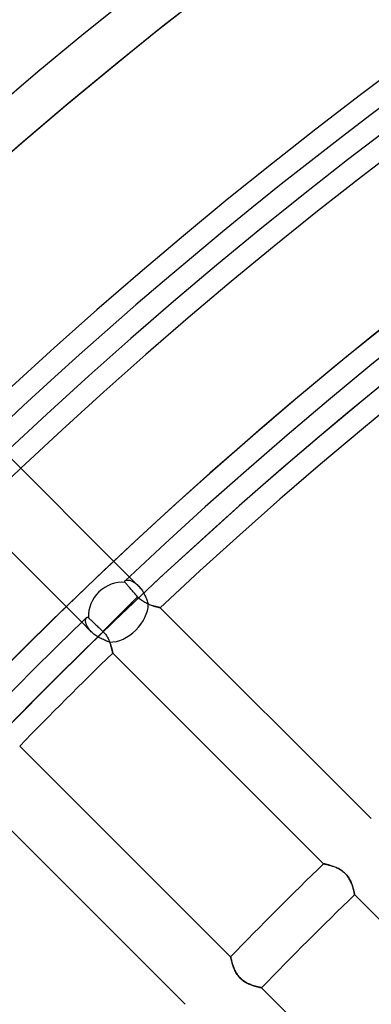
# Model space of a CAD drawing. Header units: millimetres. Extents: x -156 to 156, y -156 to 156.
# Tile 21 of 68: x -71.41 to -63.39, y 63.39 to 85.87. Entities that reach past the tile are written whole.
import ezdxf

# ---------------------------------------------------------------- set-up
doc = ezdxf.new("R2010")
doc.units = ezdxf.units.MM
doc.layers.add('MAIN-1', color=7, linetype='Continuous')

msp = doc.modelspace()

# ---------------------------------------------------------------- linework, layer by layer
at = {"layer": 'MAIN-1'}
for p, q in [((-68.911, 73.154), (-71.993, 76.235)), ((-73.056, 75.177), (-69.996, 72.117)), ((-69.016, 73.05), (-69.015, 73.053)), ((-69.016, 73.046), (-69.016, 73.05)), ((-69.015, 73.053), (-69.013, 73.056)), ((-69.013, 73.056), (-69.011, 73.059)), ((-69.011, 73.059), (-69.009, 73.062)), ((-69.009, 73.062), (-69.002, 73.067)), ((-69.002, 73.067), (-68.994, 73.071)), ((-68.994, 73.071), (-68.985, 73.074)), ((-68.985, 73.074), (-68.974, 73.076)), ((-68.974, 73.076), (-68.961, 73.078)), ((-68.961, 73.078), (-68.948, 73.078)), ((-68.948, 73.078), (-68.934, 73.077)), ((-68.934, 73.077), (-68.918, 73.075)), ((-68.918, 73.075), (-68.902, 73.072)), ((-68.713, 72.956), (-68.911, 73.154)), ((-68.902, 73.072), (-68.885, 73.067)), ((-68.885, 73.067), (-68.867, 73.061)), ((-68.867, 73.061), (-68.849, 73.053)), ((-68.849, 73.053), (-68.83, 73.044)), ((-69.016, 73.043), (-69.016, 73.046)), ((-69.016, 73.039), (-69.016, 73.043)), ((-69.014, 73.035), (-69.016, 73.039)), ((-69.012, 73.032), (-69.014, 73.035)), ((-69.01, 73.028), (-69.012, 73.032)), ((-69.007, 73.024), (-69.01, 73.028)), ((-69, 73.016), (-69.007, 73.024)), ((-68.992, 73.007), (-69, 73.016)), ((-68.982, 72.996), (-68.992, 73.007)), ((-68.972, 72.983), (-68.982, 72.996)), ((-68.96, 72.97), (-68.972, 72.983)), ((-68.947, 72.955), (-68.96, 72.97)), ((-68.934, 72.94), (-68.947, 72.955)), ((-68.921, 72.925), (-68.934, 72.94)), ((-68.906, 72.908), (-68.921, 72.925)), ((-68.89, 72.889), (-68.906, 72.908)), ((-68.873, 72.87), (-68.89, 72.889)), ((-68.855, 72.85), (-68.873, 72.87)), ((-68.838, 72.83), (-68.855, 72.85)), ((-68.82, 72.81), (-68.838, 72.83)), ((-68.83, 73.044), (-68.811, 73.033)), ((-68.811, 73.033), (-68.791, 73.021)), ((-68.791, 73.021), (-68.772, 73.007)), ((-68.772, 73.007), (-68.752, 72.991)), ((-68.752, 72.991), (-68.733, 72.974)), ((-68.733, 72.974), (-68.713, 72.956)), ((-68.713, 72.956), (-68.695, 72.937)), ((-68.695, 72.937), (-68.678, 72.917)), ((-68.678, 72.917), (-68.661, 72.896)), ((-68.661, 72.896), (-68.644, 72.874)), ((-68.644, 72.874), (-68.628, 72.852)), ((-68.628, 72.852), (-68.612, 72.828)), ((-68.612, 72.828), (-68.597, 72.803)), ((-69.12, 72.302), (-68.723, 72.698)), ((-68.802, 72.789), (-68.82, 72.81)), ((-68.783, 72.767), (-68.802, 72.789)), ((-68.763, 72.744), (-68.783, 72.767)), ((-68.743, 72.721), (-68.763, 72.744)), ((-68.723, 72.698), (-68.743, 72.721)), ((-68.705, 72.678), (-68.723, 72.698)), ((-68.686, 72.659), (-68.705, 72.678)), ((-68.667, 72.641), (-68.686, 72.659)), ((-68.646, 72.624), (-68.667, 72.641)), ((-68.625, 72.608), (-68.646, 72.624)), ((-68.603, 72.593), (-68.625, 72.608)), ((-68.597, 72.803), (-68.583, 72.779)), ((-68.583, 72.779), (-68.57, 72.753)), ((-68.57, 72.753), (-68.557, 72.728)), ((-68.557, 72.728), (-68.545, 72.702)), ((-68.545, 72.702), (-68.533, 72.676)), ((-68.533, 72.676), (-68.522, 72.651)), ((-68.522, 72.651), (-68.512, 72.625)), ((-68.512, 72.625), (-68.503, 72.6)), ((-68.503, 72.6), (-68.494, 72.575)), ((-68.58, 72.579), (-68.603, 72.593)), ((-68.558, 72.566), (-68.58, 72.579)), ((-68.536, 72.554), (-68.558, 72.566)), ((-68.513, 72.543), (-68.536, 72.554)), ((-68.491, 72.533), (-68.513, 72.543)), ((-68.494, 72.575), (-68.485, 72.551)), ((-68.469, 72.524), (-68.491, 72.533)), ((-68.485, 72.551), (-68.478, 72.527)), ((-68.478, 72.527), (-68.455, 72.518)), ((-68.447, 72.515), (-68.469, 72.524)), ((-68.455, 72.518), (-68.433, 72.51)), ((-68.425, 72.507), (-68.447, 72.515)), ((-68.433, 72.51), (-68.411, 72.502)), ((-68.404, 72.5), (-68.425, 72.507)), ((-68.411, 72.502), (-68.39, 72.495)), ((-68.383, 72.493), (-68.404, 72.5)), ((-68.39, 72.495), (-68.369, 72.488)), ((-68.363, 72.487), (-68.383, 72.493)), ((-68.369, 72.488), (-68.349, 72.482)), ((-68.344, 72.481), (-68.363, 72.487)), ((-68.349, 72.482), (-68.329, 72.477)), ((-68.325, 72.476), (-68.344, 72.481)), ((-68.329, 72.477), (-68.311, 72.472)), ((-68.307, 72.471), (-68.325, 72.476)), ((-68.311, 72.472), (-68.294, 72.467)), ((-68.29, 72.466), (-68.307, 72.471)), ((-68.294, 72.467), (-68.278, 72.463)), ((-68.275, 72.463), (-68.29, 72.466)), ((-68.278, 72.463), (-68.263, 72.46)), ((-68.261, 72.459), (-68.275, 72.463)), ((-68.263, 72.46), (-68.25, 72.457)), ((-68.248, 72.456), (-68.261, 72.459)), ((-68.25, 72.457), (-68.238, 72.454)), ((-68.237, 72.454), (-68.248, 72.456)), ((-68.238, 72.454), (-68.228, 72.452)), ((-68.227, 72.451), (-68.237, 72.454)), ((-68.228, 72.452), (-68.219, 72.45)), ((-68.219, 72.45), (-68.227, 72.451)), ((-68.212, 72.448), (-68.219, 72.45)), ((-68.219, 72.45), (-68.213, 72.448)), ((-68.213, 72.448), (-68.208, 72.447)), ((-68.208, 72.447), (-68.212, 72.448)), ((-68.205, 72.447), (-68.208, 72.447)), ((-68.208, 72.447), (-68.205, 72.447)), ((-68.204, 72.446), (-68.205, 72.447)), ((-68.205, 72.447), (-68.204, 72.446)), ((-63.393, 67.636), (-68.204, 72.446)), ((-69.907, 72.152), (-69.906, 72.168)), ((-69.906, 72.135), (-69.907, 72.152)), ((-69.906, 72.168), (-69.905, 72.182)), ((-69.905, 72.182), (-69.902, 72.195)), ((-69.902, 72.195), (-69.897, 72.206)), ((-69.897, 72.206), (-69.892, 72.216)), ((-69.892, 72.216), (-69.886, 72.223)), ((-69.886, 72.223), (-69.883, 72.226)), ((-69.883, 72.226), (-69.879, 72.228)), ((-69.879, 72.228), (-69.875, 72.23)), ((-69.875, 72.23), (-69.871, 72.231)), ((-69.871, 72.231), (-69.867, 72.231)), ((-69.867, 72.231), (-69.862, 72.23)), ((-69.862, 72.23), (-69.858, 72.229)), ((-69.858, 72.229), (-69.853, 72.226)), ((-69.853, 72.226), (-69.848, 72.223)), ((-69.848, 72.223), (-69.844, 72.219)), ((-69.844, 72.219), (-69.836, 72.211)), ((-69.836, 72.211), (-69.826, 72.202)), ((-69.826, 72.202), (-69.815, 72.191)), ((-69.815, 72.191), (-69.802, 72.179)), ((-69.802, 72.179), (-69.788, 72.166)), ((-69.788, 72.166), (-69.774, 72.152)), ((-69.774, 72.152), (-69.759, 72.138)), ((-69.515, 71.906), (-69.12, 72.302)), ((-69.996, 72.117), (-69.778, 71.899)), ((-69.903, 72.116), (-69.906, 72.135)), ((-69.899, 72.097), (-69.903, 72.116)), ((-69.893, 72.076), (-69.899, 72.097)), ((-69.886, 72.055), (-69.893, 72.076)), ((-69.876, 72.034), (-69.886, 72.055)), ((-69.865, 72.012), (-69.876, 72.034)), ((-69.851, 71.989), (-69.865, 72.012)), ((-69.836, 71.966), (-69.851, 71.989)), ((-69.818, 71.944), (-69.836, 71.966)), ((-69.799, 71.921), (-69.818, 71.944)), ((-69.759, 72.138), (-69.742, 72.123)), ((-69.742, 72.123), (-69.725, 72.106)), ((-69.725, 72.106), (-69.706, 72.088)), ((-69.706, 72.088), (-69.687, 72.069)), ((-69.687, 72.069), (-69.667, 72.05)), ((-69.667, 72.05), (-69.647, 72.031)), ((-69.647, 72.031), (-69.626, 72.012)), ((-69.626, 72.012), (-69.605, 71.992)), ((-69.605, 71.992), (-69.583, 71.971)), ((-69.583, 71.971), (-69.56, 71.949)), ((-69.56, 71.949), (-69.537, 71.927)), ((-69.537, 71.927), (-69.515, 71.906)), ((-69.778, 71.899), (-69.799, 71.921)), ((-69.759, 71.881), (-69.778, 71.899)), ((-69.739, 71.863), (-69.759, 71.881)), ((-69.718, 71.846), (-69.739, 71.863)), ((-69.696, 71.829), (-69.718, 71.846)), ((-69.673, 71.813), (-69.696, 71.829)), ((-69.65, 71.797), (-69.673, 71.813)), ((-69.626, 71.782), (-69.65, 71.797)), ((-69.602, 71.768), (-69.626, 71.782)), ((-69.577, 71.754), (-69.602, 71.768)), ((-69.552, 71.741), (-69.577, 71.754)), ((-69.527, 71.729), (-69.552, 71.741)), ((-69.502, 71.717), (-69.527, 71.729)), ((-69.515, 71.906), (-69.499, 71.89)), ((-69.477, 71.706), (-69.502, 71.717)), ((-69.499, 71.89), (-69.484, 71.874)), ((-69.484, 71.874), (-69.469, 71.857)), ((-69.452, 71.696), (-69.477, 71.706)), ((-69.469, 71.857), (-69.455, 71.839)), ((-69.455, 71.839), (-69.442, 71.821)), ((-69.442, 71.821), (-69.429, 71.802)), ((-69.429, 71.802), (-69.417, 71.784)), ((-69.417, 71.784), (-69.406, 71.765)), ((-69.406, 71.765), (-69.396, 71.746)), ((-69.396, 71.746), (-69.386, 71.727)), ((-69.386, 71.727), (-69.378, 71.708)), ((-69.378, 71.708), (-69.369, 71.689)), ((-69.428, 71.686), (-69.452, 71.696)), ((-69.404, 71.677), (-69.428, 71.686)), ((-69.38, 71.668), (-69.404, 71.677)), ((-69.357, 71.659), (-69.38, 71.668)), ((-69.369, 71.689), (-69.361, 71.67)), ((-69.361, 71.67), (-69.354, 71.651)), ((-69.349, 71.639), (-69.357, 71.659)), ((-69.354, 71.651), (-69.347, 71.633)), ((-69.342, 71.618), (-69.349, 71.639)), ((-69.347, 71.633), (-69.341, 71.614)), ((-69.335, 71.598), (-69.342, 71.618)), ((-69.341, 71.614), (-69.335, 71.597)), ((-69.329, 71.578), (-69.335, 71.598)), ((-69.335, 71.597), (-69.33, 71.579)), ((-69.33, 71.579), (-69.325, 71.562)), ((-69.324, 71.559), (-69.329, 71.578)), ((-69.325, 71.562), (-69.32, 71.545)), ((-69.319, 71.54), (-69.324, 71.559)), ((-69.32, 71.545), (-69.316, 71.53)), ((-69.314, 71.523), (-69.319, 71.54)), ((-69.316, 71.53), (-69.312, 71.514)), ((-69.31, 71.506), (-69.314, 71.523)), ((-69.312, 71.514), (-69.308, 71.5)), ((-69.306, 71.49), (-69.31, 71.506)), ((-69.308, 71.5), (-69.305, 71.487)), ((-69.302, 71.476), (-69.306, 71.49)), ((-69.305, 71.487), (-69.302, 71.474)), ((-69.299, 71.462), (-69.302, 71.476)), ((-69.302, 71.474), (-69.299, 71.462)), ((-69.299, 71.462), (-69.297, 71.452)), ((-69.297, 71.451), (-69.299, 71.462)), ((-69.297, 71.452), (-69.295, 71.442)), ((-69.295, 71.44), (-69.297, 71.451)), ((-69.295, 71.442), (-69.293, 71.434)), ((-69.293, 71.431), (-69.295, 71.44)), ((-69.293, 71.434), (-69.292, 71.427)), ((-69.291, 71.423), (-69.293, 71.431)), ((-69.292, 71.427), (-69.291, 71.421)), ((-69.29, 71.417), (-69.291, 71.423)), ((-69.291, 71.421), (-69.29, 71.416)), ((-69.289, 71.413), (-69.29, 71.417)), ((-69.29, 71.416), (-69.289, 71.413)), ((-69.289, 71.413), (-69.289, 71.41)), ((-69.289, 71.411), (-69.289, 71.413)), ((-69.288, 71.41), (-69.289, 71.411)), ((-69.289, 71.41), (-69.288, 71.41)), ((-69.288, 71.41), (-64.48, 66.601)), ((-66.601, 64.48), (-71.41, 69.288)), ((-72.446, 68.204), (-67.636, 63.393)), ((-64.48, 66.601), (-64.479, 66.601)), ((-64.479, 66.601), (-64.48, 66.601)), ((-64.479, 66.601), (-64.476, 66.6)), ((-64.475, 66.6), (-64.479, 66.601)), ((-64.476, 66.6), (-64.472, 66.599)), ((-64.47, 66.599), (-64.475, 66.6)), ((-64.472, 66.599), (-64.467, 66.598)), ((-64.463, 66.597), (-64.47, 66.599)), ((-64.467, 66.598), (-64.46, 66.597)), ((-64.454, 66.596), (-64.463, 66.597)), ((-64.46, 66.597), (-64.451, 66.595)), ((-64.443, 66.593), (-64.454, 66.596)), ((-64.451, 66.595), (-64.442, 66.593)), ((-64.431, 66.59), (-64.443, 66.593)), ((-64.442, 66.593), (-64.431, 66.59)), ((-64.431, 66.59), (-64.418, 66.587)), ((-64.417, 66.587), (-64.431, 66.59)), ((-64.418, 66.587), (-64.405, 66.584)), ((-64.402, 66.583), (-64.417, 66.587)), ((-64.405, 66.584), (-64.39, 66.581)), ((-64.385, 66.579), (-64.402, 66.583)), ((-64.39, 66.581), (-64.374, 66.577)), ((-64.367, 66.574), (-64.385, 66.579)), ((-64.374, 66.577), (-64.358, 66.572)), ((-64.348, 66.569), (-64.367, 66.574)), ((-64.358, 66.572), (-64.34, 66.567)), ((-64.327, 66.563), (-64.348, 66.569)), ((-64.34, 66.567), (-64.322, 66.562)), ((-64.306, 66.557), (-64.327, 66.563)), ((-64.322, 66.562), (-64.304, 66.556)), ((-64.285, 66.55), (-64.306, 66.557)), ((-64.304, 66.556), (-64.285, 66.55)), ((-64.285, 66.55), (-64.265, 66.543)), ((-64.262, 66.542), (-64.285, 66.55)), ((-64.265, 66.543), (-64.245, 66.536)), ((-64.239, 66.534), (-64.262, 66.542)), ((-64.245, 66.536), (-64.225, 66.528)), ((-64.215, 66.525), (-64.239, 66.534)), ((-64.225, 66.528), (-64.204, 66.52)), ((-64.191, 66.514), (-64.215, 66.525)), ((-64.204, 66.52), (-64.184, 66.511)), ((-64.167, 66.503), (-64.191, 66.514)), ((-64.184, 66.511), (-64.163, 66.501)), ((-64.143, 66.491), (-64.167, 66.503)), ((-64.163, 66.501), (-64.142, 66.491)), ((-64.119, 66.478), (-64.143, 66.491)), ((-64.142, 66.491), (-64.122, 66.48)), ((-64.122, 66.48), (-64.101, 66.468)), ((-64.095, 66.464), (-64.119, 66.478)), ((-64.101, 66.468), (-64.08, 66.455)), ((-64.071, 66.448), (-64.095, 66.464)), ((-64.08, 66.455), (-64.06, 66.441)), ((-64.048, 66.432), (-64.071, 66.448)), ((-64.06, 66.441), (-64.04, 66.426)), ((-64.025, 66.413), (-64.048, 66.432)), ((-64.04, 66.426), (-64.021, 66.41)), ((-64.004, 66.394), (-64.025, 66.413)), ((-64.021, 66.41), (-64.003, 66.394)), ((-63.983, 66.374), (-64.004, 66.394)), ((-64.003, 66.394), (-63.985, 66.376)), ((-63.985, 66.376), (-63.968, 66.358)), ((-63.964, 66.353), (-63.983, 66.374)), ((-63.968, 66.358), (-63.952, 66.339)), ((-63.945, 66.331), (-63.964, 66.353)), ((-63.952, 66.339), (-63.936, 66.32)), ((-63.928, 66.308), (-63.945, 66.331)), ((-63.936, 66.32), (-63.922, 66.3)), ((-63.912, 66.285), (-63.928, 66.308)), ((-63.922, 66.3), (-63.908, 66.279)), ((-63.897, 66.261), (-63.912, 66.285)), ((-63.908, 66.279), (-63.896, 66.258)), ((-63.884, 66.237), (-63.897, 66.261)), ((-63.896, 66.258), (-63.884, 66.238)), ((-63.884, 66.238), (-63.873, 66.217)), ((-63.871, 66.213), (-63.884, 66.237)), ((-63.873, 66.217), (-63.863, 66.196)), ((-63.86, 66.189), (-63.871, 66.213)), ((-63.863, 66.196), (-63.854, 66.175)), ((-63.85, 66.165), (-63.86, 66.189)), ((-63.854, 66.175), (-63.845, 66.154)), ((-63.84, 66.142), (-63.85, 66.165)), ((-63.845, 66.154), (-63.837, 66.134)), ((-63.832, 66.118), (-63.84, 66.142)), ((-63.837, 66.134), (-63.83, 66.113)), ((-63.824, 66.095), (-63.832, 66.118)), ((-63.83, 66.113), (-63.823, 66.093)), ((-63.817, 66.073), (-63.824, 66.095)), ((-63.823, 66.093), (-63.817, 66.073)), ((-63.817, 66.073), (-63.811, 66.054)), ((-63.81, 66.051), (-63.817, 66.073)), ((-63.811, 66.054), (-63.806, 66.036)), ((-63.804, 66.03), (-63.81, 66.051)), ((-63.806, 66.036), (-63.801, 66.018)), ((-63.799, 66.011), (-63.804, 66.03)), ((-63.801, 66.018), (-63.796, 66.001)), ((-63.794, 65.992), (-63.799, 66.011)), ((-63.796, 66.001), (-63.792, 65.985)), ((-63.79, 65.974), (-63.794, 65.992)), ((-63.792, 65.985), (-63.789, 65.97)), ((-63.786, 65.958), (-63.79, 65.974)), ((-63.789, 65.97), (-63.786, 65.957)), ((-63.783, 65.944), (-63.786, 65.958)), ((-63.786, 65.957), (-63.783, 65.944)), ((-63.783, 65.944), (-63.78, 65.933)), ((-63.78, 65.931), (-63.783, 65.944)), ((-63.78, 65.933), (-63.778, 65.922)), ((-63.778, 65.92), (-63.78, 65.931)), ((-63.778, 65.922), (-63.776, 65.914)), ((-63.776, 65.91), (-63.778, 65.92)), ((-63.776, 65.914), (-63.775, 65.907)), ((-63.774, 65.903), (-63.776, 65.91)), ((-63.775, 65.907), (-63.774, 65.901)), ((-63.773, 65.898), (-63.774, 65.903)), ((-63.774, 65.901), (-63.773, 65.897)), ((-63.773, 65.895), (-63.773, 65.898)), ((-63.773, 65.897), (-63.773, 65.895)), ((-63.773, 65.895), (-63.772, 65.894)), ((-63.772, 65.894), (-63.773, 65.895)), ((-63.772, 65.894), (-58.963, 61.085)), ((-66.601, 64.479), (-66.601, 64.48)), ((-66.601, 64.48), (-66.601, 64.479)), ((-66.6, 64.475), (-66.601, 64.479)), ((-66.601, 64.479), (-66.6, 64.476)), ((-66.6, 64.476), (-66.599, 64.472)), ((-66.599, 64.47), (-66.6, 64.475)), ((-66.599, 64.472), (-66.598, 64.467)), ((-66.597, 64.463), (-66.599, 64.47)), ((-66.598, 64.467), (-66.597, 64.46)), ((-66.596, 64.454), (-66.597, 64.463)), ((-66.597, 64.46), (-66.595, 64.451)), ((-66.593, 64.443), (-66.596, 64.454)), ((-66.595, 64.451), (-66.593, 64.442)), ((-66.59, 64.431), (-66.593, 64.443)), ((-66.593, 64.442), (-66.59, 64.431)), ((-66.587, 64.417), (-66.59, 64.431)), ((-66.59, 64.431), (-66.587, 64.418)), ((-66.587, 64.418), (-66.584, 64.405)), ((-66.583, 64.402), (-66.587, 64.417)), ((-66.584, 64.405), (-66.581, 64.39)), ((-66.579, 64.385), (-66.583, 64.402)), ((-66.581, 64.39), (-66.577, 64.374)), ((-66.574, 64.367), (-66.579, 64.385)), ((-66.577, 64.374), (-66.572, 64.358)), ((-66.569, 64.348), (-66.574, 64.367)), ((-66.572, 64.358), (-66.567, 64.34)), ((-66.563, 64.327), (-66.569, 64.348)), ((-66.567, 64.34), (-66.562, 64.322)), ((-66.557, 64.306), (-66.563, 64.327)), ((-66.562, 64.322), (-66.556, 64.304)), ((-66.55, 64.285), (-66.557, 64.306)), ((-66.556, 64.304), (-66.55, 64.285)), ((-66.542, 64.262), (-66.55, 64.285)), ((-66.55, 64.285), (-66.543, 64.265)), ((-66.543, 64.265), (-66.536, 64.245)), ((-66.534, 64.239), (-66.542, 64.262)), ((-66.536, 64.245), (-66.528, 64.225)), ((-66.525, 64.215), (-66.534, 64.239)), ((-66.528, 64.225), (-66.52, 64.204)), ((-66.514, 64.191), (-66.525, 64.215)), ((-66.52, 64.204), (-66.511, 64.184)), ((-66.503, 64.167), (-66.514, 64.191)), ((-66.511, 64.184), (-66.501, 64.163)), ((-66.491, 64.143), (-66.503, 64.167)), ((-66.501, 64.163), (-66.491, 64.142)), ((-66.478, 64.119), (-66.491, 64.143)), ((-66.491, 64.142), (-66.48, 64.122)), ((-66.48, 64.122), (-66.468, 64.101)), ((-66.464, 64.095), (-66.478, 64.119)), ((-66.468, 64.101), (-66.455, 64.08)), ((-66.448, 64.071), (-66.464, 64.095)), ((-66.455, 64.08), (-66.441, 64.06)), ((-66.432, 64.048), (-66.448, 64.071)), ((-66.441, 64.06), (-66.426, 64.04)), ((-66.413, 64.025), (-66.432, 64.048)), ((-66.426, 64.04), (-66.41, 64.021)), ((-66.394, 64.004), (-66.413, 64.025)), ((-66.41, 64.021), (-66.394, 64.003)), ((-66.374, 63.983), (-66.394, 64.004)), ((-66.394, 64.003), (-66.376, 63.985)), ((-66.376, 63.985), (-66.358, 63.968)), ((-66.353, 63.964), (-66.374, 63.983)), ((-66.358, 63.968), (-66.339, 63.952)), ((-66.331, 63.945), (-66.353, 63.964)), ((-66.339, 63.952), (-66.32, 63.936)), ((-66.308, 63.928), (-66.331, 63.945)), ((-66.32, 63.936), (-66.3, 63.922)), ((-66.285, 63.912), (-66.308, 63.928)), ((-66.3, 63.922), (-66.279, 63.908)), ((-66.261, 63.897), (-66.285, 63.912)), ((-66.279, 63.908), (-66.258, 63.896)), ((-66.237, 63.884), (-66.261, 63.897)), ((-66.258, 63.896), (-66.238, 63.884)), ((-66.238, 63.884), (-66.217, 63.873)), ((-66.213, 63.871), (-66.237, 63.884)), ((-66.217, 63.873), (-66.196, 63.863)), ((-66.189, 63.86), (-66.213, 63.871)), ((-66.196, 63.863), (-66.175, 63.854)), ((-66.165, 63.85), (-66.189, 63.86)), ((-66.175, 63.854), (-66.154, 63.845)), ((-66.142, 63.84), (-66.165, 63.85)), ((-66.154, 63.845), (-66.134, 63.837)), ((-66.118, 63.832), (-66.142, 63.84)), ((-66.134, 63.837), (-66.113, 63.83)), ((-66.095, 63.824), (-66.118, 63.832)), ((-66.113, 63.83), (-66.093, 63.823)), ((-66.073, 63.817), (-66.095, 63.824)), ((-66.093, 63.823), (-66.073, 63.817)), ((-66.051, 63.81), (-66.073, 63.817)), ((-66.073, 63.817), (-66.054, 63.811)), ((-66.054, 63.811), (-66.036, 63.806)), ((-66.03, 63.804), (-66.051, 63.81)), ((-66.036, 63.806), (-66.018, 63.801)), ((-66.011, 63.799), (-66.03, 63.804)), ((-66.018, 63.801), (-66.001, 63.796)), ((-65.992, 63.794), (-66.011, 63.799)), ((-66.001, 63.796), (-65.985, 63.792)), ((-65.974, 63.79), (-65.992, 63.794)), ((-65.985, 63.792), (-65.97, 63.789)), ((-65.958, 63.786), (-65.974, 63.79)), ((-65.97, 63.789), (-65.957, 63.786)), ((-65.944, 63.783), (-65.958, 63.786)), ((-65.957, 63.786), (-65.944, 63.783)), ((-65.931, 63.78), (-65.944, 63.783)), ((-65.944, 63.783), (-65.933, 63.78)), ((-65.933, 63.78), (-65.922, 63.778)), ((-65.92, 63.778), (-65.931, 63.78)), ((-65.922, 63.778), (-65.914, 63.776)), ((-65.91, 63.776), (-65.92, 63.778)), ((-65.914, 63.776), (-65.907, 63.775)), ((-65.903, 63.774), (-65.91, 63.776)), ((-65.907, 63.775), (-65.901, 63.774)), ((-65.898, 63.773), (-65.903, 63.774)), ((-65.901, 63.774), (-65.897, 63.773)), ((-65.895, 63.773), (-65.898, 63.773)), ((-65.897, 63.773), (-65.895, 63.773)), ((-65.894, 63.772), (-65.895, 63.773)), ((-65.895, 63.773), (-65.894, 63.772)), ((-61.085, 58.963), (-65.894, 63.772))]:
    msp.add_line(p, q, dxfattribs=at)
for radius, start, end in [(110.5, 46.47255, 133.52747), (110.5, 46.47255, 133.52747), (110.5, 46.47255, 133.52747), (109.5, 46.45238, 133.54758), (109.5, 46.47031, 133.5297), (109.5, 46.56995, 133.43007), (105.5, 46.55603, 133.44393), (105, 0, 180.00002), (104.5, 46.64507, 133.3549), (104, 46.65297, 133.34699), (101, 89.99998, 179.99998), (101, 89.99998, 270.00002), (100.5, 46.63424, 133.36578), (100, 89.99998, 179.99998), (100, 89.99998, 270.00002), (99.5, 46.72774, 133.27222), (104, 133.34699, 134.17359), (100.5, 134.05797, 135.94203), (99.5, 134.13624, 135.86376), (92.7, 134.07287, 135.92713), (91.7, 134.06273, 135.93727)]:
    msp.add_arc((0, 0), radius, start, end, dxfattribs=at)
for ratio, start_param, end_param in [(0.931457, -2.477299, -0.706526), (0.682961, 0.59275, 2.529249)]:
    msp.add_ellipse((-69.12, 72.302), major_axis=(-0.53, -0.53), ratio=ratio, start_param=start_param, end_param=end_param, dxfattribs=at)

doc.saveas('drawing.dxf')
